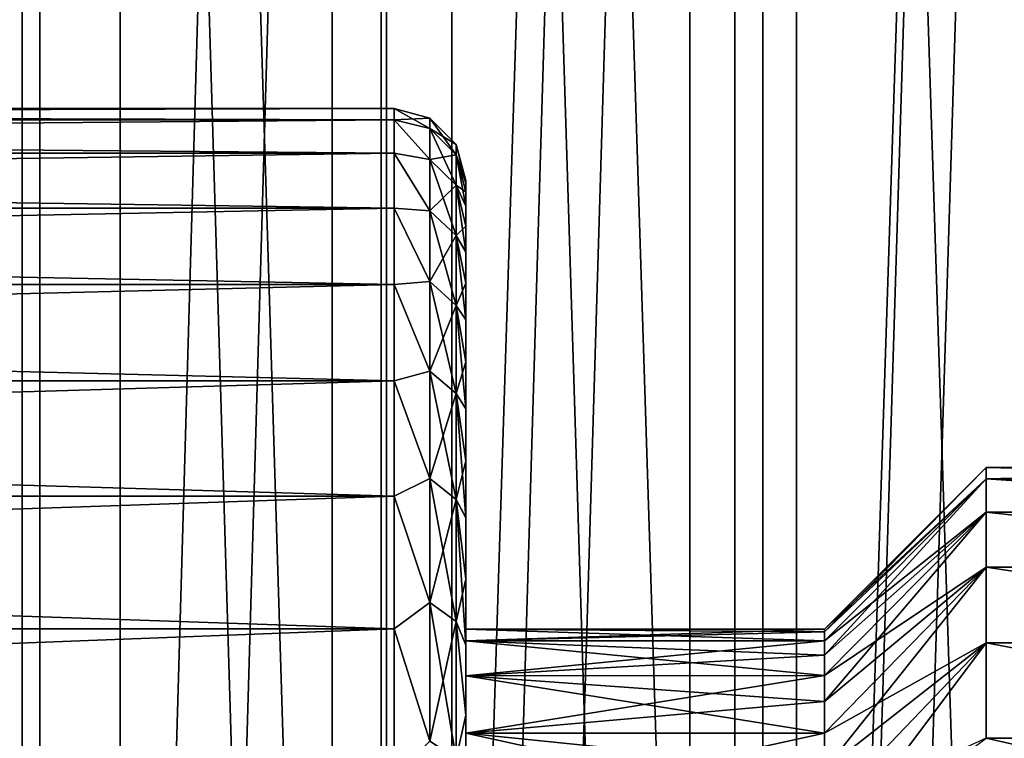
# Model space of a CAD drawing. Header units: millimetres. Extents: x -56 to 60, y -2 to 74.
# Tile 67 of 256: x -24.99 to -19.5, y 25.39 to 29.4. Entities that reach past the tile are written whole.
import ezdxf

# ---------------------------------------------------------------- set-up
doc = ezdxf.new("R2010")
doc.units = ezdxf.units.MM
doc.header["$LTSCALE"] = 127.314815
for name, color, linetype in [('100', 7, 'CONTINUOUS'), ('101', 7, 'CONTINUOUS'), ('105', 7, 'CONTINUOUS'), ('106', 7, 'CONTINUOUS'), ('108', 7, 'CONTINUOUS'), ('109', 7, 'CONTINUOUS'), ('110', 7, 'CONTINUOUS'), ('111', 7, 'CONTINUOUS'), ('136', 7, 'CONTINUOUS'), ('137', 7, 'CONTINUOUS'), ('145', 7, 'CONTINUOUS'), ('148', 7, 'CONTINUOUS'), ('149', 7, 'CONTINUOUS'), ('150', 7, 'CONTINUOUS'), ('22', 7, 'CONTINUOUS'), ('23', 7, 'CONTINUOUS'), ('24', 7, 'CONTINUOUS'), ('25', 7, 'CONTINUOUS'), ('99', 7, 'CONTINUOUS')]:
    doc.layers.add(name, color=color, linetype=linetype)

msp = doc.modelspace()

# ---------------------------------------------------------------- linework, layer by layer
at = {"layer": '100', "color": 7, "linetype": 'CONTINUOUS', "true_color": 0x96918c}
for points in [[(-22.5, 26), (-22.5, 25.9346, -0.9544), (-22.5, 28.5), (-22.5, 26)], [(-22.5, 28.5), (-22.5, 25.9346, -0.9544), (-22.5, 28.4837, -0.5544), (-22.5, 28.5)], [(-22.5, 28.4837, 0.5544), (-22.5, 26), (-22.5, 28.5), (-22.5, 28.4837, 0.5544)], [(-22.5, 28.4837, -0.5544), (-22.5, 25.9346, -0.9544), (-22.5, 28.4356, -1.1039), (-22.5, 28.4837, -0.5544)], [(-22.5, 25.9346, 0.9544), (-22.5, 26), (-22.5, 28.4837, 0.5544), (-22.5, 25.9346, 0.9544)], [(-22.5, 28.4356, 1.1039), (-22.5, 25.9346, 0.9544), (-22.5, 28.4837, 0.5544), (-22.5, 28.4356, 1.1039)], [(-22.5, 25.9346, -0.9544), (-22.5, 25.7402, -1.8887), (-22.5, 28.4356, -1.1039), (-22.5, 25.9346, -0.9544)], [(-22.5, 28.4356, -1.1039), (-22.5, 25.7402, -1.8887), (-22.5, 28.3558, -1.6486), (-22.5, 28.4356, -1.1039)], [(-22.5, 28.3558, 1.6487), (-22.5, 25.9346, 0.9544), (-22.5, 28.4356, 1.1039), (-22.5, 28.3558, 1.6487)], [(-22.5, 28.3558, -1.6486), (-22.5, 25.7402, -1.8887), (-22.5, 28.2439, -2.1902), (-22.5, 28.3558, -1.6486)], [(-22.5, 25.7402, 1.8887), (-22.5, 25.9346, 0.9544), (-22.5, 28.3558, 1.6487), (-22.5, 25.7402, 1.8887)], [(-22.5, 28.2439, 2.1903), (-22.5, 25.7402, 1.8887), (-22.5, 28.3558, 1.6487), (-22.5, 28.2439, 2.1903)], [(-22.5, 25.7402, -1.8887), (-22.5, 25.4205, -2.7884), (-22.5, 28.2439, -2.1902), (-22.5, 25.7402, -1.8887)], [(-22.5, 28.2439, -2.1902), (-22.5, 25.4205, -2.7884), (-22.5, 28.1009, -2.7247), (-22.5, 28.2439, -2.1902)], [(-22.5, 28.1008, 2.7247), (-22.5, 25.7402, 1.8887), (-22.5, 28.2439, 2.1903), (-22.5, 28.1008, 2.7247)], [(-22.5, 28.1009, -2.7247), (-22.5, 25.4205, -2.7884), (-22.5, 27.9274, -3.2482), (-22.5, 28.1009, -2.7247)], [(-22.5, 25.4205, 2.7884), (-22.5, 25.7402, 1.8887), (-22.5, 28.1008, 2.7247), (-22.5, 25.4205, 2.7884)], [(-22.5, 27.9274, 3.2482), (-22.5, 25.4205, 2.7884), (-22.5, 28.1008, 2.7247), (-22.5, 27.9274, 3.2482)], [(-22.5, 25.4205, -2.7884), (-22.5, 24.9812, -3.6366), (-22.5, 27.9274, -3.2482), (-22.5, 25.4205, -2.7884)], [(-22.5, 27.9274, -3.2482), (-22.5, 24.9812, -3.6366), (-22.5, 27.723, -3.7626), (-22.5, 27.9274, -3.2482)], [(-22.5, 24.9812, 3.6366), (-22.5, 25.4205, 2.7884), (-22.5, 27.9274, 3.2482), (-22.5, 24.9812, 3.6366)], [(-22.5, 27.723, 3.7626), (-22.5, 24.9812, 3.6366), (-22.5, 27.9274, 3.2482), (-22.5, 27.723, 3.7626)], [(-22.5, 24.9812, -3.6366), (-22.5, 24.4297, -4.4179), (-22.5, 27.723, -3.7626), (-22.5, 24.9812, -3.6366)], [(-22.5, 27.723, -3.7626), (-22.5, 24.4297, -4.4179), (-22.5, 27.4896, -4.2634), (-22.5, 27.723, -3.7626)], [(-22.5, 27.4896, 4.2635), (-22.5, 24.9812, 3.6366), (-22.5, 27.723, 3.7626), (-22.5, 27.4896, 4.2635)], [(-22.5, 27.4896, -4.2634), (-22.5, 24.4297, -4.4179), (-22.5, 27.2276, -4.7492), (-22.5, 27.4896, -4.2634)], [(-22.5, 24.4297, 4.4179), (-22.5, 24.9812, 3.6366), (-22.5, 27.4896, 4.2635), (-22.5, 24.4297, 4.4179)], [(-22.5, 27.2275, 4.7493), (-22.5, 24.4297, 4.4179), (-22.5, 27.4896, 4.2635), (-22.5, 27.2275, 4.7493)], [(-22.5, 24.4297, -4.4179), (-22.5, 23.7774, -5.1161), (-22.5, 27.2276, -4.7492), (-22.5, 24.4297, -4.4179)], [(-22.5, 27.2276, -4.7492), (-22.5, 23.7774, -5.1161), (-22.5, 26.937, -5.2204), (-22.5, 27.2276, -4.7492)], [(-22.5, 23.7774, 5.1161), (-22.5, 24.4297, 4.4179), (-22.5, 27.2275, 4.7493), (-22.5, 23.7774, 5.1161)], [(-22.5, 26.9369, 5.2205), (-22.5, 23.7774, 5.1161), (-22.5, 27.2275, 4.7493), (-22.5, 26.9369, 5.2205)], [(-22.5, 23.7774, -5.1161), (-22.5, 23.0367, -5.7186), (-22.5, 26.937, -5.2204), (-22.5, 23.7774, -5.1161)], [(-22.5, 26.937, -5.2204), (-22.5, 23.0367, -5.7186), (-22.5, 26.6206, -5.6725), (-22.5, 26.937, -5.2204)], [(-22.5, 26.6205, 5.6725), (-22.5, 23.7774, 5.1161), (-22.5, 26.9369, 5.2205), (-22.5, 26.6205, 5.6725)], [(-22.5, 26.6206, -5.6725), (-22.5, 23.0367, -5.7186), (-22.5, 26.2776, -6.106), (-22.5, 26.6206, -5.6725)], [(-22.5, 23.0367, 5.7186), (-22.5, 23.7774, 5.1161), (-22.5, 26.6205, 5.6725), (-22.5, 23.0367, 5.7186)], [(-22.5, 26.2776, 6.1061), (-22.5, 23.0367, 5.7186), (-22.5, 26.6205, 5.6725), (-22.5, 26.2776, 6.1061)], [(-22.5, 23.0367, -5.7186), (-22.5, 22.2209, -6.2149), (-22.5, 26.2776, -6.106), (-22.5, 23.0367, -5.7186)], [(-22.5, 26.2776, -6.106), (-22.5, 22.2209, -6.2149), (-22.5, 25.9098, -6.5195), (-22.5, 26.2776, -6.106)], [(-22.5, 22.2209, 6.2149), (-22.5, 23.0367, 5.7186), (-22.5, 26.2776, 6.1061), (-22.5, 22.2209, 6.2149)], [(-22.5, 25.9097, 6.5196), (-22.5, 22.2209, 6.2149), (-22.5, 26.2776, 6.1061), (-22.5, 25.9097, 6.5196)], [(-22.5, 21.3444, -6.5957), (-22.5, 20.4236, -6.8537), (-22.5, 25.9098, -6.5195), (-22.5, 21.3444, -6.5957)], [(-22.5, 25.9098, -6.5195), (-22.5, 20.4236, -6.8537), (-22.5, 25.5198, -6.9095), (-22.5, 25.9098, -6.5195)], [(-22.5, 22.2209, -6.2149), (-22.5, 21.3444, -6.5957), (-22.5, 25.9098, -6.5195), (-22.5, 22.2209, -6.2149)], [(-22.5, 21.3444, 6.5957), (-22.5, 22.2209, 6.2149), (-22.5, 25.9097, 6.5196), (-22.5, 21.3444, 6.5957)], [(-22.5, 25.5198, 6.9095), (-22.5, 21.3444, 6.5957), (-22.5, 25.9097, 6.5196), (-22.5, 25.5198, 6.9095)], [(-22.5, 20.4236, -6.8537), (-22.5, 19.4774, -6.9836), (-22.5, 25.5198, -6.9095), (-22.5, 20.4236, -6.8537)], [(-22.5, 25.5198, -6.9095), (-22.5, 19.4774, -6.9836), (-22.5, 25.1064, -7.2773), (-22.5, 25.5198, -6.9095)], [(-22.5, 20.4236, 6.8537), (-22.5, 21.3444, 6.5957), (-22.5, 25.5198, 6.9095), (-22.5, 20.4236, 6.8537)], [(-22.5, 19.4774, 6.9836), (-22.5, 20.4236, 6.8537), (-22.5, 25.5198, 6.9095), (-22.5, 19.4774, 6.9836)], [(-22.5, 25.1064, 7.2774), (-22.5, 19.4774, 6.9836), (-22.5, 25.5198, 6.9095), (-22.5, 25.1064, 7.2774)]]:
    msp.add_3dface(points, dxfattribs=at)
at = {"layer": '101', "color": 7, "linetype": 'CONTINUOUS', "true_color": 0x96918c}
for points in [[(-19.6, 26.9), (-19.6, 26.8377, 0.9901), (-16.8, 26.9), (-19.6, 26.9)], [(-16.8, 26.9), (-19.6, 26.8377, 0.9901), (-16.8, 26.8377, 0.9901), (-16.8, 26.9)], [(-19.6, 26.8377, 0.9901), (-19.6, 26.6518, 1.9647), (-16.8, 26.6518, 1.9646), (-19.6, 26.8377, 0.9901)], [(-16.8, 26.8377, 0.9901), (-19.6, 26.8377, 0.9901), (-16.8, 26.6518, 1.9646), (-16.8, 26.8377, 0.9901)], [(-19.6, 26.6518, 1.9647), (-19.6, 26.3452, 2.9082), (-16.8, 26.3453, 2.9081), (-19.6, 26.6518, 1.9647)], [(-16.8, 26.6518, 1.9646), (-19.6, 26.6518, 1.9647), (-16.8, 26.3453, 2.9081), (-16.8, 26.6518, 1.9646)], [(-16.8, 26.3453, 2.9081), (-19.6, 26.3452, 2.9082), (-16.8, 25.9229, 3.8058), (-16.8, 26.3453, 2.9081)], [(-19.6, 26.3452, 2.9082), (-19.6, 25.9228, 3.8059), (-16.8, 25.9229, 3.8058), (-19.6, 26.3452, 2.9082)], [(-16.8, 25.9229, 3.8058), (-19.6, 25.9228, 3.8059), (-16.8, 25.3913, 4.6435), (-16.8, 25.9229, 3.8058)], [(-19.6, 25.9228, 3.8059), (-19.6, 25.3912, 4.6435), (-16.8, 25.3913, 4.6435), (-19.6, 25.9228, 3.8059)], [(-16.8, 25.3913, 4.6435), (-19.6, 25.3912, 4.6435), (-16.8, 24.7589, 5.4079), (-16.8, 25.3913, 4.6435)]]:
    msp.add_3dface(points, dxfattribs=at)
at = {"layer": '105', "color": 7, "linetype": 'CONTINUOUS', "true_color": 0x96918c}
for points in [[(-44.6, 28.9), (-22.9, 28.9), (-22.9, 28.8378, -1.1084), (-44.6, 28.9)], [(-44.6, 28.8378, -1.1084), (-44.6, 28.9), (-22.9, 28.8378, -1.1084), (-44.6, 28.8378, -1.1084)], [(-44.6, 28.6518, -2.203), (-44.6, 28.8378, -1.1084), (-22.9, 28.6518, -2.203), (-44.6, 28.6518, -2.203)], [(-22.9, 28.6518, -2.203), (-44.6, 28.8378, -1.1084), (-22.9, 28.8378, -1.1084), (-22.9, 28.6518, -2.203)], [(-44.6, 28.3444, -3.2698), (-44.6, 28.6518, -2.203), (-22.9, 28.3444, -3.2698), (-44.6, 28.3444, -3.2698)], [(-22.9, 28.3444, -3.2698), (-44.6, 28.6518, -2.203), (-22.9, 28.6518, -2.203), (-22.9, 28.3444, -3.2698)], [(-44.6, 27.9196, -4.2954), (-44.6, 28.3444, -3.2698), (-22.9, 27.9196, -4.2955), (-44.6, 27.9196, -4.2954)], [(-22.9, 27.9196, -4.2955), (-44.6, 28.3444, -3.2698), (-22.9, 28.3444, -3.2698), (-22.9, 27.9196, -4.2955)], [(-44.6, 27.3826, -5.2671), (-44.6, 27.9196, -4.2954), (-22.9, 27.3826, -5.2671), (-44.6, 27.3826, -5.2671)], [(-22.9, 27.3826, -5.2671), (-44.6, 27.9196, -4.2954), (-22.9, 27.9196, -4.2955), (-22.9, 27.3826, -5.2671)], [(-44.6, 26.7401, -6.1725), (-44.6, 27.3826, -5.2671), (-22.9, 26.7401, -6.1725), (-44.6, 26.7401, -6.1725)], [(-22.9, 26.7401, -6.1725), (-44.6, 27.3826, -5.2671), (-22.9, 27.3826, -5.2671), (-22.9, 26.7401, -6.1725)], [(-44.6, 26.0004, -7.0004), (-44.6, 26.7401, -6.1725), (-22.9, 26.0004, -7.0004), (-44.6, 26.0004, -7.0004)], [(-22.9, 26.0004, -7.0004), (-44.6, 26.7401, -6.1725), (-22.9, 26.7401, -6.1725), (-22.9, 26.0004, -7.0004)], [(-44.6, 25.1725, -7.7401), (-44.6, 26.0004, -7.0004), (-22.9, 25.1725, -7.7401), (-44.6, 25.1725, -7.7401)], [(-22.9, 25.1725, -7.7401), (-44.6, 26.0004, -7.0004), (-22.9, 26.0004, -7.0004), (-22.9, 25.1725, -7.7401)]]:
    msp.add_3dface(points, dxfattribs=at)
at = {"layer": '106', "color": 7, "linetype": 'CONTINUOUS', "true_color": 0x96918c}
for points in [[(-19.6, 26.9), (-16.8, 26.9), (-16.8, 26.8377, -0.9901), (-19.6, 26.9)], [(-19.6, 26.8377, -0.9901), (-19.6, 26.9), (-16.8, 26.8377, -0.9901), (-19.6, 26.8377, -0.9901)], [(-19.6, 26.6518, -1.9647), (-19.6, 26.8377, -0.9901), (-16.8, 26.6518, -1.9646), (-19.6, 26.6518, -1.9647)], [(-16.8, 26.6518, -1.9646), (-19.6, 26.8377, -0.9901), (-16.8, 26.8377, -0.9901), (-16.8, 26.6518, -1.9646)], [(-19.6, 26.3452, -2.9082), (-19.6, 26.6518, -1.9647), (-16.8, 26.3453, -2.9081), (-19.6, 26.3452, -2.9082)], [(-16.8, 26.3453, -2.9081), (-19.6, 26.6518, -1.9647), (-16.8, 26.6518, -1.9646), (-16.8, 26.3453, -2.9081)], [(-16.8, 25.9229, -3.8058), (-19.6, 26.3452, -2.9082), (-16.8, 26.3453, -2.9081), (-16.8, 25.9229, -3.8058)], [(-19.6, 25.9228, -3.8059), (-19.6, 26.3452, -2.9082), (-16.8, 25.9229, -3.8058), (-19.6, 25.9228, -3.8059)], [(-16.8, 25.3913, -4.6435), (-19.6, 25.9228, -3.8059), (-16.8, 25.9229, -3.8058), (-16.8, 25.3913, -4.6435)], [(-19.6, 25.3912, -4.6435), (-19.6, 25.9228, -3.8059), (-16.8, 25.3913, -4.6435), (-19.6, 25.3912, -4.6435)], [(-16.8, 24.7589, -5.4079), (-19.6, 25.3912, -4.6435), (-16.8, 25.3913, -4.6435), (-16.8, 24.7589, -5.4079)]]:
    msp.add_3dface(points, dxfattribs=at)
at = {"layer": '108', "color": 7, "linetype": 'CONTINUOUS', "true_color": 0x96918c}
for points in [[(-22.5, 26), (-22.5, 25.9346, 0.9544), (-20.5, 26), (-22.5, 26)], [(-20.5, 26), (-22.5, 25.9346, 0.9544), (-20.5, 25.9837, 0.4777), (-20.5, 26)], [(-20.5, 25.9837, 0.4777), (-22.5, 25.9346, 0.9544), (-20.5, 25.9348, 0.9532), (-20.5, 25.9837, 0.4777)], [(-22.5, 25.9346, 0.9544), (-22.5, 25.7402, 1.8887), (-20.5, 25.9348, 0.9532), (-22.5, 25.9346, 0.9544)], [(-20.5, 25.9348, 0.9532), (-22.5, 25.7402, 1.8887), (-20.5, 25.8536, 1.4242), (-20.5, 25.9348, 0.9532)], [(-20.5, 25.8536, 1.4242), (-22.5, 25.7402, 1.8887), (-20.5, 25.7404, 1.8886), (-20.5, 25.8536, 1.4242)], [(-22.5, 25.7402, 1.8887), (-22.5, 25.4205, 2.7884), (-20.5, 25.7404, 1.8886), (-22.5, 25.7402, 1.8887)], [(-20.5, 25.7404, 1.8886), (-22.5, 25.4205, 2.7884), (-20.5, 25.5958, 2.3442), (-20.5, 25.7404, 1.8886)], [(-20.5, 25.5958, 2.3442), (-22.5, 25.4205, 2.7884), (-20.5, 25.4205, 2.7888), (-20.5, 25.5958, 2.3442)], [(-22.5, 25.4205, 2.7884), (-22.5, 24.9812, 3.6366), (-20.5, 25.4205, 2.7888), (-22.5, 25.4205, 2.7884)], [(-20.5, 25.4205, 2.7888), (-22.5, 24.9812, 3.6366), (-20.5, 25.2152, 3.2205), (-20.5, 25.4205, 2.7888)]]:
    msp.add_3dface(points, dxfattribs=at)
at = {"layer": '109', "color": 7, "linetype": 'CONTINUOUS', "true_color": 0x96918c}
for points in [[(-20.5, 26), (-20.5, 25.9837, 0.4777), (-19.6, 26.9), (-20.5, 26)], [(-19.6, 26.9), (-20.5, 25.9837, 0.4777), (-19.6, 26.8377, 0.9901), (-19.6, 26.9)], [(-20.5, 25.9837, 0.4777), (-20.5, 25.9348, 0.9532), (-19.6, 26.8377, 0.9901), (-20.5, 25.9837, 0.4777)], [(-20.5, 25.9348, 0.9532), (-20.5, 25.8536, 1.4242), (-19.6, 26.8377, 0.9901), (-20.5, 25.9348, 0.9532)], [(-19.6, 26.8377, 0.9901), (-20.5, 25.8536, 1.4242), (-19.6, 26.6518, 1.9647), (-19.6, 26.8377, 0.9901)], [(-20.5, 25.8536, 1.4242), (-20.5, 25.7404, 1.8886), (-19.6, 26.6518, 1.9647), (-20.5, 25.8536, 1.4242)], [(-20.5, 25.7404, 1.8886), (-20.5, 25.5958, 2.3442), (-19.6, 26.6518, 1.9647), (-20.5, 25.7404, 1.8886)], [(-19.6, 26.6518, 1.9647), (-20.5, 25.5958, 2.3442), (-19.6, 26.3452, 2.9082), (-19.6, 26.6518, 1.9647)], [(-20.5, 25.5958, 2.3442), (-20.5, 25.4205, 2.7888), (-19.6, 26.3452, 2.9082), (-20.5, 25.5958, 2.3442)], [(-20.5, 25.4205, 2.7888), (-20.5, 25.2152, 3.2205), (-19.6, 26.3452, 2.9082), (-20.5, 25.4205, 2.7888)], [(-19.6, 26.3452, 2.9082), (-20.5, 25.2152, 3.2205), (-19.6, 25.9228, 3.8059), (-19.6, 26.3452, 2.9082)], [(-20.5, 25.2152, 3.2205), (-20.5, 24.9809, 3.6371), (-19.6, 25.9228, 3.8059), (-20.5, 25.2152, 3.2205)], [(-20.5, 24.9809, 3.6371), (-20.5, 24.7188, 4.0368), (-19.6, 25.9228, 3.8059), (-20.5, 24.9809, 3.6371)], [(-19.6, 25.9228, 3.8059), (-20.5, 24.7188, 4.0368), (-19.6, 25.3912, 4.6435), (-19.6, 25.9228, 3.8059)]]:
    msp.add_3dface(points, dxfattribs=at)
at = {"layer": '110', "color": 7, "linetype": 'CONTINUOUS', "true_color": 0x96918c}
for points in [[(-22.5, 25.9346, -0.9544), (-22.5, 26), (-20.5, 25.9348, -0.9532), (-22.5, 25.9346, -0.9544)], [(-22.5, 26), (-20.5, 26), (-20.5, 25.9837, -0.4777), (-22.5, 26)], [(-20.5, 25.9348, -0.9532), (-22.5, 26), (-20.5, 25.9837, -0.4777), (-20.5, 25.9348, -0.9532)], [(-20.5, 25.8536, -1.4242), (-22.5, 25.9346, -0.9544), (-20.5, 25.9348, -0.9532), (-20.5, 25.8536, -1.4242)], [(-22.5, 25.7402, -1.8887), (-22.5, 25.9346, -0.9544), (-20.5, 25.7404, -1.8886), (-22.5, 25.7402, -1.8887)], [(-20.5, 25.7404, -1.8886), (-22.5, 25.9346, -0.9544), (-20.5, 25.8536, -1.4242), (-20.5, 25.7404, -1.8886)], [(-20.5, 25.5958, -2.3442), (-22.5, 25.7402, -1.8887), (-20.5, 25.7404, -1.8886), (-20.5, 25.5958, -2.3442)], [(-22.5, 25.4205, -2.7884), (-22.5, 25.7402, -1.8887), (-20.5, 25.4205, -2.7888), (-22.5, 25.4205, -2.7884)], [(-20.5, 25.4205, -2.7888), (-22.5, 25.7402, -1.8887), (-20.5, 25.5958, -2.3442), (-20.5, 25.4205, -2.7888)], [(-22.5, 24.9812, -3.6366), (-22.5, 25.4205, -2.7884), (-20.5, 24.9809, -3.6371), (-22.5, 24.9812, -3.6366)], [(-20.5, 24.9809, -3.6371), (-22.5, 25.4205, -2.7884), (-20.5, 25.2152, -3.2205), (-20.5, 24.9809, -3.6371)], [(-20.5, 25.2152, -3.2205), (-22.5, 25.4205, -2.7884), (-20.5, 25.4205, -2.7888), (-20.5, 25.2152, -3.2205)]]:
    msp.add_3dface(points, dxfattribs=at)
at = {"layer": '111', "color": 7, "linetype": 'CONTINUOUS', "true_color": 0x96918c}
for points in [[(-20.5, 26), (-19.6, 26.9), (-19.6, 26.8377, -0.9901), (-20.5, 26)], [(-20.5, 25.9837, -0.4777), (-20.5, 26), (-19.6, 26.8377, -0.9901), (-20.5, 25.9837, -0.4777)], [(-20.5, 25.9348, -0.9532), (-20.5, 25.9837, -0.4777), (-19.6, 26.8377, -0.9901), (-20.5, 25.9348, -0.9532)], [(-19.6, 26.6518, -1.9647), (-20.5, 25.9348, -0.9532), (-19.6, 26.8377, -0.9901), (-19.6, 26.6518, -1.9647)], [(-20.5, 25.7404, -1.8886), (-20.5, 25.8536, -1.4242), (-19.6, 26.6518, -1.9647), (-20.5, 25.7404, -1.8886)], [(-19.6, 26.3452, -2.9082), (-20.5, 25.7404, -1.8886), (-19.6, 26.6518, -1.9647), (-19.6, 26.3452, -2.9082)], [(-20.5, 25.8536, -1.4242), (-20.5, 25.9348, -0.9532), (-19.6, 26.6518, -1.9647), (-20.5, 25.8536, -1.4242)], [(-20.5, 25.4205, -2.7888), (-20.5, 25.5958, -2.3442), (-19.6, 26.3452, -2.9082), (-20.5, 25.4205, -2.7888)], [(-19.6, 25.9228, -3.8059), (-20.5, 25.4205, -2.7888), (-19.6, 26.3452, -2.9082), (-19.6, 25.9228, -3.8059)], [(-20.5, 25.5958, -2.3442), (-20.5, 25.7404, -1.8886), (-19.6, 26.3452, -2.9082), (-20.5, 25.5958, -2.3442)], [(-20.5, 24.9809, -3.6371), (-20.5, 25.2152, -3.2205), (-19.6, 25.9228, -3.8059), (-20.5, 24.9809, -3.6371)], [(-19.6, 25.3912, -4.6435), (-20.5, 24.9809, -3.6371), (-19.6, 25.9228, -3.8059), (-19.6, 25.3912, -4.6435)], [(-20.5, 25.2152, -3.2205), (-20.5, 25.4205, -2.7888), (-19.6, 25.9228, -3.8059), (-20.5, 25.2152, -3.2205)]]:
    msp.add_3dface(points, dxfattribs=at)
at = {"layer": '136', "color": 7, "linetype": 'CONTINUOUS', "true_color": 0x96918c}
for points in [[(-22.9, 28.9), (-22.9, 28.8378, 1.1084), (-22.7002, 28.8465), (-22.9, 28.9)], [(-22.7002, 28.8465), (-22.9, 28.8378, 1.1084), (-22.7002, 28.7888, 1.0646), (-22.7002, 28.8465)], [(-22.9, 28.8378, 1.1084), (-22.9, 28.6518, 2.203), (-22.7002, 28.6163, 2.1167), (-22.9, 28.8378, 1.1084)], [(-22.9, 28.8378, 1.1084), (-22.7002, 28.6163, 2.1167), (-22.7002, 28.7888, 1.0646), (-22.9, 28.8378, 1.1084)], [(-22.5536, 28.7), (-22.7002, 28.8465), (-22.7002, 28.7888, 1.0646), (-22.5536, 28.7)], [(-22.5536, 28.6431, 1.0488), (-22.5536, 28.7), (-22.7002, 28.7888, 1.0646), (-22.5536, 28.6431, 1.0488)], [(-22.7002, 28.6163, 2.1167), (-22.5536, 28.6431, 1.0488), (-22.7002, 28.7888, 1.0646), (-22.7002, 28.6163, 2.1167)], [(-22.9, 28.6518, 2.203), (-22.9, 28.3444, 3.2698), (-22.7002, 28.3311, 3.144), (-22.9, 28.6518, 2.203)], [(-22.9, 28.6518, 2.203), (-22.7002, 28.3311, 3.144), (-22.7002, 28.6163, 2.1167), (-22.9, 28.6518, 2.203)], [(-22.5, 28.5), (-22.5536, 28.7), (-22.5536, 28.6431, 1.0488), (-22.5, 28.5)], [(-22.5536, 28.4732, 2.0852), (-22.5536, 28.6431, 1.0488), (-22.7002, 28.6163, 2.1167), (-22.5536, 28.4732, 2.0852)], [(-22.7002, 28.3311, 3.144), (-22.5536, 28.4732, 2.0852), (-22.7002, 28.6163, 2.1167), (-22.7002, 28.3311, 3.144)], [(-22.5, 28.4356, 1.1039), (-22.5, 28.4837, 0.5544), (-22.5536, 28.6431, 1.0488), (-22.5, 28.4356, 1.1039)], [(-22.5536, 28.4732, 2.0852), (-22.5, 28.4356, 1.1039), (-22.5536, 28.6431, 1.0488), (-22.5536, 28.4732, 2.0852)], [(-22.5, 28.4837, 0.5544), (-22.5, 28.5), (-22.5536, 28.6431, 1.0488), (-22.5, 28.4837, 0.5544)], [(-22.5536, 28.1922, 3.0972), (-22.5536, 28.4732, 2.0852), (-22.7002, 28.3311, 3.144), (-22.5536, 28.1922, 3.0972)], [(-22.5, 28.2439, 2.1903), (-22.5, 28.3558, 1.6487), (-22.5536, 28.4732, 2.0852), (-22.5, 28.2439, 2.1903)], [(-22.5536, 28.1922, 3.0972), (-22.5, 28.2439, 2.1903), (-22.5536, 28.4732, 2.0852), (-22.5536, 28.1922, 3.0972)], [(-22.5, 28.3558, 1.6487), (-22.5, 28.4356, 1.1039), (-22.5536, 28.4732, 2.0852), (-22.5, 28.3558, 1.6487)], [(-22.9, 28.3444, 3.2698), (-22.9, 27.9196, 4.2954), (-22.7002, 27.9365, 4.1344), (-22.9, 28.3444, 3.2698)], [(-22.9, 28.3444, 3.2698), (-22.7002, 27.9365, 4.1344), (-22.7002, 28.3311, 3.144), (-22.9, 28.3444, 3.2698)], [(-22.7002, 27.9365, 4.1344), (-22.5536, 28.1922, 3.0972), (-22.7002, 28.3311, 3.144), (-22.7002, 27.9365, 4.1344)], [(-22.5, 28.1008, 2.7247), (-22.5, 28.2439, 2.1903), (-22.5536, 28.1922, 3.0972), (-22.5, 28.1008, 2.7247)], [(-22.5536, 27.8035, 4.0729), (-22.5536, 28.1922, 3.0972), (-22.7002, 27.9365, 4.1344), (-22.5536, 27.8035, 4.0729)], [(-22.5, 27.9274, 3.2482), (-22.5, 28.1008, 2.7247), (-22.5536, 28.1922, 3.0972), (-22.5, 27.9274, 3.2482)], [(-22.5536, 27.8035, 4.0729), (-22.5, 27.9274, 3.2482), (-22.5536, 28.1922, 3.0972), (-22.5536, 27.8035, 4.0729)], [(-22.9, 27.9196, 4.2954), (-22.7002, 27.4371, 5.0764), (-22.7002, 27.9365, 4.1344), (-22.9, 27.9196, 4.2954)], [(-22.7002, 27.4371, 5.0764), (-22.5536, 27.8035, 4.0729), (-22.7002, 27.9365, 4.1344), (-22.7002, 27.4371, 5.0764)], [(-22.9, 27.9196, 4.2954), (-22.9, 27.3826, 5.2671), (-22.7002, 27.4371, 5.0764), (-22.9, 27.9196, 4.2954)], [(-22.5, 27.723, 3.7626), (-22.5, 27.9274, 3.2482), (-22.5536, 27.8035, 4.0729), (-22.5, 27.723, 3.7626)], [(-22.5536, 27.3115, 5.0009), (-22.5536, 27.8035, 4.0729), (-22.7002, 27.4371, 5.0764), (-22.5536, 27.3115, 5.0009)], [(-22.5, 27.4896, 4.2635), (-22.5, 27.723, 3.7626), (-22.5536, 27.8035, 4.0729), (-22.5, 27.4896, 4.2635)], [(-22.5536, 27.3115, 5.0009), (-22.5, 27.4896, 4.2635), (-22.5536, 27.8035, 4.0729), (-22.5536, 27.3115, 5.0009)], [(-22.5, 27.2275, 4.7493), (-22.5, 27.4896, 4.2635), (-22.5536, 27.3115, 5.0009), (-22.5, 27.2275, 4.7493)], [(-22.9, 27.3826, 5.2671), (-22.7002, 26.8387, 5.9589), (-22.7002, 27.4371, 5.0764), (-22.9, 27.3826, 5.2671)], [(-22.7002, 26.8387, 5.9589), (-22.5536, 27.3115, 5.0009), (-22.7002, 27.4371, 5.0764), (-22.7002, 26.8387, 5.9589)], [(-22.9, 27.3826, 5.2671), (-22.9, 26.7401, 6.1725), (-22.7002, 26.8387, 5.9589), (-22.9, 27.3826, 5.2671)], [(-22.5536, 26.7221, 5.8702), (-22.5536, 27.3115, 5.0009), (-22.7002, 26.8387, 5.9589), (-22.5536, 26.7221, 5.8702)], [(-22.5, 26.9369, 5.2205), (-22.5, 27.2275, 4.7493), (-22.5536, 27.3115, 5.0009), (-22.5, 26.9369, 5.2205)], [(-22.5536, 26.7221, 5.8702), (-22.5, 26.9369, 5.2205), (-22.5536, 27.3115, 5.0009), (-22.5536, 26.7221, 5.8702)], [(-22.5, 26.6205, 5.6725), (-22.5, 26.9369, 5.2205), (-22.5536, 26.7221, 5.8702), (-22.5, 26.6205, 5.6725)], [(-22.9, 26.7401, 6.1725), (-22.7002, 26.1485, 6.7714), (-22.7002, 26.8387, 5.9589), (-22.9, 26.7401, 6.1725)], [(-22.7002, 26.1485, 6.7714), (-22.5536, 26.7221, 5.8702), (-22.7002, 26.8387, 5.9589), (-22.7002, 26.1485, 6.7714)], [(-22.9, 26.7401, 6.1725), (-22.9, 26.0004, 7.0004), (-22.7002, 26.1485, 6.7714), (-22.9, 26.7401, 6.1725)], [(-22.5536, 26.0422, 6.6707), (-22.5536, 26.7221, 5.8702), (-22.7002, 26.1485, 6.7714), (-22.5536, 26.0422, 6.6707)], [(-22.5, 26.2776, 6.1061), (-22.5, 26.6205, 5.6725), (-22.5536, 26.7221, 5.8702), (-22.5, 26.2776, 6.1061)], [(-22.5536, 26.0422, 6.6707), (-22.5, 26.2776, 6.1061), (-22.5536, 26.7221, 5.8702), (-22.5536, 26.0422, 6.6707)], [(-22.5, 25.9097, 6.5196), (-22.5, 26.2776, 6.1061), (-22.5536, 26.0422, 6.6707), (-22.5, 25.9097, 6.5196)], [(-22.9, 26.0004, 7.0004), (-22.7002, 25.3745, 7.5046), (-22.7002, 26.1485, 6.7714), (-22.9, 26.0004, 7.0004)], [(-22.7002, 25.3745, 7.5046), (-22.5536, 26.0422, 6.6707), (-22.7002, 26.1485, 6.7714), (-22.7002, 25.3745, 7.5046)], [(-22.5536, 25.2796, 7.393), (-22.5536, 26.0422, 6.6707), (-22.7002, 25.3745, 7.5046), (-22.5536, 25.2796, 7.393)], [(-22.5, 25.5198, 6.9095), (-22.5, 25.9097, 6.5196), (-22.5536, 26.0422, 6.6707), (-22.5, 25.5198, 6.9095)], [(-22.5536, 25.2796, 7.393), (-22.5, 25.5198, 6.9095), (-22.5536, 26.0422, 6.6707), (-22.5536, 25.2796, 7.393)], [(-22.9, 26.0004, 7.0004), (-22.9, 25.1725, 7.7401), (-22.7002, 25.3745, 7.5046), (-22.9, 26.0004, 7.0004)], [(-22.5, 25.1064, 7.2774), (-22.5, 25.5198, 6.9095), (-22.5536, 25.2796, 7.393), (-22.5, 25.1064, 7.2774)]]:
    msp.add_3dface(points, dxfattribs=at)
at = {"layer": '137', "color": 7, "linetype": 'CONTINUOUS', "true_color": 0x96918c}
for points in [[(-22.9, 28.8378, -1.1084), (-22.9, 28.9), (-22.7002, 28.7888, -1.0646), (-22.9, 28.8378, -1.1084)], [(-22.9, 28.9), (-22.7002, 28.8465), (-22.7002, 28.7888, -1.0646), (-22.9, 28.9)], [(-22.9, 28.6518, -2.203), (-22.9, 28.8378, -1.1084), (-22.7002, 28.6163, -2.1167), (-22.9, 28.6518, -2.203)], [(-22.9, 28.8378, -1.1084), (-22.7002, 28.7888, -1.0646), (-22.7002, 28.6163, -2.1167), (-22.9, 28.8378, -1.1084)], [(-22.5536, 28.7), (-22.5536, 28.6431, -1.0488), (-22.7002, 28.8465), (-22.5536, 28.7)], [(-22.7002, 28.8465), (-22.5536, 28.6431, -1.0488), (-22.7002, 28.7888, -1.0646), (-22.7002, 28.8465)], [(-22.5536, 28.6431, -1.0488), (-22.5536, 28.4732, -2.0852), (-22.7002, 28.7888, -1.0646), (-22.5536, 28.6431, -1.0488)], [(-22.7002, 28.7888, -1.0646), (-22.5536, 28.4732, -2.0852), (-22.7002, 28.6163, -2.1167), (-22.7002, 28.7888, -1.0646)], [(-22.9, 28.3444, -3.2698), (-22.9, 28.6518, -2.203), (-22.7002, 28.3311, -3.144), (-22.9, 28.3444, -3.2698)], [(-22.9, 28.6518, -2.203), (-22.7002, 28.6163, -2.1167), (-22.7002, 28.3311, -3.144), (-22.9, 28.6518, -2.203)], [(-22.5, 28.5), (-22.5, 28.4837, -0.5544), (-22.5536, 28.7), (-22.5, 28.5)], [(-22.5536, 28.7), (-22.5, 28.4837, -0.5544), (-22.5536, 28.6431, -1.0488), (-22.5536, 28.7)], [(-22.5536, 28.4732, -2.0852), (-22.5536, 28.1922, -3.0972), (-22.7002, 28.6163, -2.1167), (-22.5536, 28.4732, -2.0852)], [(-22.7002, 28.6163, -2.1167), (-22.5536, 28.1922, -3.0972), (-22.7002, 28.3311, -3.144), (-22.7002, 28.6163, -2.1167)], [(-22.5, 28.4837, -0.5544), (-22.5, 28.4356, -1.1039), (-22.5536, 28.6431, -1.0488), (-22.5, 28.4837, -0.5544)], [(-22.5, 28.4356, -1.1039), (-22.5, 28.3558, -1.6486), (-22.5536, 28.6431, -1.0488), (-22.5, 28.4356, -1.1039)], [(-22.5536, 28.6431, -1.0488), (-22.5, 28.3558, -1.6486), (-22.5536, 28.4732, -2.0852), (-22.5536, 28.6431, -1.0488)], [(-22.5, 28.3558, -1.6486), (-22.5, 28.2439, -2.1902), (-22.5536, 28.4732, -2.0852), (-22.5, 28.3558, -1.6486)], [(-22.5, 28.2439, -2.1902), (-22.5, 28.1009, -2.7247), (-22.5536, 28.4732, -2.0852), (-22.5, 28.2439, -2.1902)], [(-22.5536, 28.4732, -2.0852), (-22.5, 28.1009, -2.7247), (-22.5536, 28.1922, -3.0972), (-22.5536, 28.4732, -2.0852)], [(-22.9, 27.9196, -4.2955), (-22.9, 28.3444, -3.2698), (-22.7002, 27.9365, -4.1344), (-22.9, 27.9196, -4.2955)], [(-22.9, 28.3444, -3.2698), (-22.7002, 28.3311, -3.144), (-22.7002, 27.9365, -4.1344), (-22.9, 28.3444, -3.2698)], [(-22.5536, 28.1922, -3.0972), (-22.5536, 27.8035, -4.0729), (-22.7002, 28.3311, -3.144), (-22.5536, 28.1922, -3.0972)], [(-22.7002, 28.3311, -3.144), (-22.5536, 27.8035, -4.0729), (-22.7002, 27.9365, -4.1344), (-22.7002, 28.3311, -3.144)], [(-22.5, 28.1009, -2.7247), (-22.5, 27.9274, -3.2482), (-22.5536, 28.1922, -3.0972), (-22.5, 28.1009, -2.7247)], [(-22.5, 27.9274, -3.2482), (-22.5, 27.723, -3.7626), (-22.5536, 28.1922, -3.0972), (-22.5, 27.9274, -3.2482)], [(-22.5536, 28.1922, -3.0972), (-22.5, 27.723, -3.7626), (-22.5536, 27.8035, -4.0729), (-22.5536, 28.1922, -3.0972)], [(-22.9, 27.9196, -4.2955), (-22.7002, 27.9365, -4.1344), (-22.7002, 27.4371, -5.0764), (-22.9, 27.9196, -4.2955)], [(-22.5536, 27.8035, -4.0729), (-22.5536, 27.3115, -5.0009), (-22.7002, 27.9365, -4.1344), (-22.5536, 27.8035, -4.0729)], [(-22.7002, 27.9365, -4.1344), (-22.5536, 27.3115, -5.0009), (-22.7002, 27.4371, -5.0764), (-22.7002, 27.9365, -4.1344)], [(-22.9, 27.3826, -5.2671), (-22.9, 27.9196, -4.2955), (-22.7002, 27.4371, -5.0764), (-22.9, 27.3826, -5.2671)], [(-22.5, 27.723, -3.7626), (-22.5, 27.4896, -4.2634), (-22.5536, 27.8035, -4.0729), (-22.5, 27.723, -3.7626)], [(-22.5, 27.4896, -4.2634), (-22.5, 27.2276, -4.7492), (-22.5536, 27.8035, -4.0729), (-22.5, 27.4896, -4.2634)], [(-22.5536, 27.8035, -4.0729), (-22.5, 27.2276, -4.7492), (-22.5536, 27.3115, -5.0009), (-22.5536, 27.8035, -4.0729)], [(-22.9, 27.3826, -5.2671), (-22.7002, 27.4371, -5.0764), (-22.7002, 26.8387, -5.9589), (-22.9, 27.3826, -5.2671)], [(-22.5536, 27.3115, -5.0009), (-22.5536, 26.7221, -5.8702), (-22.7002, 27.4371, -5.0764), (-22.5536, 27.3115, -5.0009)], [(-22.7002, 27.4371, -5.0764), (-22.5536, 26.7221, -5.8702), (-22.7002, 26.8387, -5.9589), (-22.7002, 27.4371, -5.0764)], [(-22.9, 26.7401, -6.1725), (-22.9, 27.3826, -5.2671), (-22.7002, 26.8387, -5.9589), (-22.9, 26.7401, -6.1725)], [(-22.5, 27.2276, -4.7492), (-22.5, 26.937, -5.2204), (-22.5536, 27.3115, -5.0009), (-22.5, 27.2276, -4.7492)], [(-22.5, 26.937, -5.2204), (-22.5, 26.6206, -5.6725), (-22.5536, 27.3115, -5.0009), (-22.5, 26.937, -5.2204)], [(-22.5536, 27.3115, -5.0009), (-22.5, 26.6206, -5.6725), (-22.5536, 26.7221, -5.8702), (-22.5536, 27.3115, -5.0009)], [(-22.9, 26.7401, -6.1725), (-22.7002, 26.8387, -5.9589), (-22.7002, 26.1485, -6.7714), (-22.9, 26.7401, -6.1725)], [(-22.5536, 26.7221, -5.8702), (-22.5536, 26.0422, -6.6707), (-22.7002, 26.8387, -5.9589), (-22.5536, 26.7221, -5.8702)], [(-22.7002, 26.8387, -5.9589), (-22.5536, 26.0422, -6.6707), (-22.7002, 26.1485, -6.7714), (-22.7002, 26.8387, -5.9589)], [(-22.9, 26.0004, -7.0004), (-22.9, 26.7401, -6.1725), (-22.7002, 26.1485, -6.7714), (-22.9, 26.0004, -7.0004)], [(-22.5, 26.6206, -5.6725), (-22.5, 26.2776, -6.106), (-22.5536, 26.7221, -5.8702), (-22.5, 26.6206, -5.6725)], [(-22.5, 26.2776, -6.106), (-22.5, 25.9098, -6.5195), (-22.5536, 26.7221, -5.8702), (-22.5, 26.2776, -6.106)], [(-22.5536, 26.7221, -5.8702), (-22.5, 25.9098, -6.5195), (-22.5536, 26.0422, -6.6707), (-22.5536, 26.7221, -5.8702)], [(-22.9, 26.0004, -7.0004), (-22.7002, 26.1485, -6.7714), (-22.7002, 25.3745, -7.5046), (-22.9, 26.0004, -7.0004)], [(-22.5536, 26.0422, -6.6707), (-22.5536, 25.2796, -7.393), (-22.7002, 26.1485, -6.7714), (-22.5536, 26.0422, -6.6707)], [(-22.7002, 26.1485, -6.7714), (-22.5536, 25.2796, -7.393), (-22.7002, 25.3745, -7.5046), (-22.7002, 26.1485, -6.7714)], [(-22.5, 25.9098, -6.5195), (-22.5, 25.5198, -6.9095), (-22.5536, 26.0422, -6.6707), (-22.5, 25.9098, -6.5195)], [(-22.5536, 26.0422, -6.6707), (-22.5, 25.5198, -6.9095), (-22.5536, 25.2796, -7.393), (-22.5536, 26.0422, -6.6707)], [(-22.9, 25.1725, -7.7401), (-22.9, 26.0004, -7.0004), (-22.7002, 25.3745, -7.5046), (-22.9, 25.1725, -7.7401)], [(-22.5, 25.5198, -6.9095), (-22.5, 25.1064, -7.2773), (-22.5536, 25.2796, -7.393), (-22.5, 25.5198, -6.9095)]]:
    msp.add_3dface(points, dxfattribs=at)
at = {"layer": '145', "color": 7, "linetype": 'CONTINUOUS', "true_color": 0x96918c}
for points in [[(-25.1704, 6.7, 34.2447), (-25.17, 70.5, 34.245), (-23.2457, 6.7, 35.5793), (-25.1704, 6.7, 34.2447)], [(-25.17, 70.5, 34.245), (-23.2453, 70.5, 35.5796), (-23.2457, 6.7, 35.5793), (-25.17, 70.5, 34.245)], [(-23.2457, 6.7, 35.5793), (-23.2453, 70.5, 35.5796), (-21.2504, 6.7, 36.8059), (-23.2457, 6.7, 35.5793)], [(-23.2453, 70.5, 35.5796), (-21.25, 70.5, 36.8061), (-21.2504, 6.7, 36.8059), (-23.2453, 70.5, 35.5796)], [(-21.2504, 6.7, 36.8059), (-21.25, 70.5, 36.8061), (-19.1905, 6.7, 37.9206), (-21.2504, 6.7, 36.8059)], [(-21.25, 70.5, 36.8061), (-19.1902, 70.5, 37.9208), (-19.1905, 6.7, 37.9206), (-21.25, 70.5, 36.8061)]]:
    msp.add_3dface(points, dxfattribs=at)
at = {"layer": '148', "color": 7, "linetype": 'CONTINUOUS', "true_color": 0x96918c}
for points in [[(-26.9304, 6.7, 35.426), (-24.973, 6.7, 36.8321), (-26.9302, 72.5, 35.4261), (-26.9304, 6.7, 35.426)], [(-26.9302, 72.5, 35.4261), (-24.973, 6.7, 36.8321), (-24.9728, 72.5, 36.8322), (-26.9302, 72.5, 35.4261)], [(-24.973, 6.7, 36.8321), (-22.9423, 6.7, 38.1301), (-24.9728, 72.5, 36.8322), (-24.973, 6.7, 36.8321)], [(-24.9728, 72.5, 36.8322), (-22.9423, 6.7, 38.1301), (-22.9421, 72.5, 38.1301), (-24.9728, 72.5, 36.8322)], [(-22.9423, 6.7, 38.1301), (-20.8443, 6.7, 39.3162), (-22.9421, 72.5, 38.1301), (-22.9423, 6.7, 38.1301)], [(-22.9421, 72.5, 38.1301), (-20.8443, 6.7, 39.3162), (-20.8442, 72.5, 39.3163), (-22.9421, 72.5, 38.1301)], [(-20.8443, 6.7, 39.3162), (-18.6852, 6.7, 40.3871), (-20.8442, 72.5, 39.3163), (-20.8443, 6.7, 39.3162)], [(-20.8442, 72.5, 39.3163), (-18.6852, 6.7, 40.3871), (-18.6851, 72.5, 40.3871), (-20.8442, 72.5, 39.3163)]]:
    msp.add_3dface(points, dxfattribs=at)
at = {"layer": '149', "color": 7, "linetype": 'CONTINUOUS', "true_color": 0x96918c}
for points in [[(-23.2457, 6.7, -35.5793), (-25.17, 70.5, -34.245), (-25.1704, 6.7, -34.2447), (-23.2457, 6.7, -35.5793)], [(-23.2453, 70.5, -35.5796), (-25.17, 70.5, -34.245), (-23.2457, 6.7, -35.5793), (-23.2453, 70.5, -35.5796)], [(-21.2504, 6.7, -36.8059), (-23.2453, 70.5, -35.5796), (-23.2457, 6.7, -35.5793), (-21.2504, 6.7, -36.8059)], [(-21.25, 70.5, -36.8061), (-23.2453, 70.5, -35.5796), (-21.2504, 6.7, -36.8059), (-21.25, 70.5, -36.8061)], [(-19.1905, 6.7, -37.9206), (-21.25, 70.5, -36.8061), (-21.2504, 6.7, -36.8059), (-19.1905, 6.7, -37.9206)], [(-19.1902, 70.5, -37.9208), (-21.25, 70.5, -36.8061), (-19.1905, 6.7, -37.9206), (-19.1902, 70.5, -37.9208)]]:
    msp.add_3dface(points, dxfattribs=at)
at = {"layer": '150', "color": 7, "linetype": 'CONTINUOUS', "true_color": 0x96918c}
for points in [[(-24.973, 6.7, -36.8321), (-26.9304, 6.7, -35.426), (-26.9303, 72.5, -35.4261), (-24.973, 6.7, -36.8321)], [(-24.9728, 72.5, -36.8322), (-24.973, 6.7, -36.8321), (-26.9303, 72.5, -35.4261), (-24.9728, 72.5, -36.8322)], [(-22.9423, 6.7, -38.1301), (-24.973, 6.7, -36.8321), (-24.9728, 72.5, -36.8322), (-22.9423, 6.7, -38.1301)], [(-22.9421, 72.5, -38.1301), (-22.9423, 6.7, -38.1301), (-24.9728, 72.5, -36.8322), (-22.9421, 72.5, -38.1301)], [(-20.8443, 6.7, -39.3162), (-22.9423, 6.7, -38.1301), (-20.8442, 72.5, -39.3163), (-20.8443, 6.7, -39.3162)], [(-20.8442, 72.5, -39.3163), (-22.9423, 6.7, -38.1301), (-22.9421, 72.5, -38.1301), (-20.8442, 72.5, -39.3163)], [(-18.6852, 6.7, -40.3871), (-20.8443, 6.7, -39.3162), (-18.6851, 72.5, -40.3871), (-18.6852, 6.7, -40.3871)], [(-18.6851, 72.5, -40.3871), (-20.8443, 6.7, -39.3162), (-20.8442, 72.5, -39.3163), (-18.6851, 72.5, -40.3871)]]:
    msp.add_3dface(points, dxfattribs=at)
at = {"layer": '22', "color": 7, "linetype": 'CONTINUOUS', "true_color": 0x96918c}
for points in [[(-24.8743, 64.8, -33.8419), (-26.7004, -1, -32.4205), (-26.7008, 64.8, -32.4202), (-24.8743, 64.8, -33.8419)], [(-24.8739, -1, -33.8421), (-26.7004, -1, -32.4205), (-24.8743, 64.8, -33.8419), (-24.8739, -1, -33.8421)], [(-22.9722, 64.8, -35.1607), (-24.8739, -1, -33.8421), (-24.8743, 64.8, -33.8419), (-22.9722, 64.8, -35.1607)], [(-22.9718, -1, -35.161), (-24.8739, -1, -33.8421), (-22.9722, 64.8, -35.1607), (-22.9718, -1, -35.161)], [(-21.0004, 64.8, -36.3729), (-22.9718, -1, -35.161), (-22.9722, 64.8, -35.1607), (-21.0004, 64.8, -36.3729)], [(-21, -1, -36.3731), (-22.9718, -1, -35.161), (-21.0004, 64.8, -36.3729), (-21, -1, -36.3731)], [(-18.9647, 64.8, -37.4745), (-21, -1, -36.3731), (-21.0004, 64.8, -36.3729), (-18.9647, 64.8, -37.4745)], [(-18.9644, -1, -37.4747), (-21, -1, -36.3731), (-18.9647, 64.8, -37.4745), (-18.9644, -1, -37.4747)]]:
    msp.add_3dface(points, dxfattribs=at)
at = {"layer": '23', "color": 7, "linetype": 'CONTINUOUS', "true_color": 0x96918c}
for points in [[(-26.7008, 64.8, 32.4202), (-26.7004, -1, 32.4205), (-24.8743, 64.8, 33.8418), (-26.7008, 64.8, 32.4202)], [(-26.7004, -1, 32.4205), (-24.8739, -1, 33.8421), (-24.8743, 64.8, 33.8418), (-26.7004, -1, 32.4205)], [(-24.8743, 64.8, 33.8418), (-24.8739, -1, 33.8421), (-22.9722, 64.8, 35.1607), (-24.8743, 64.8, 33.8418)], [(-24.8739, -1, 33.8421), (-22.9718, -1, 35.161), (-22.9722, 64.8, 35.1607), (-24.8739, -1, 33.8421)], [(-22.9722, 64.8, 35.1607), (-22.9718, -1, 35.161), (-21.0004, 64.8, 36.3729), (-22.9722, 64.8, 35.1607)], [(-22.9718, -1, 35.161), (-21, -1, 36.3731), (-21.0004, 64.8, 36.3729), (-22.9718, -1, 35.161)], [(-21.0004, 64.8, 36.3729), (-21, -1, 36.3731), (-18.9647, 64.8, 37.4745), (-21.0004, 64.8, 36.3729)], [(-21, -1, 36.3731), (-18.9644, -1, 37.4747), (-18.9647, 64.8, 37.4745), (-21, -1, 36.3731)]]:
    msp.add_3dface(points, dxfattribs=at)
at = {"layer": '24', "color": 7, "linetype": 'CONTINUOUS', "true_color": 0x96918c}
for points in [[(-24.4263, 64.8, -31.6758), (-26.1948, 64.8, -30.2297), (-26.1944, 1, -30.23), (-24.4263, 64.8, -31.6758)], [(-24.4259, 1, -31.6761), (-24.4263, 64.8, -31.6758), (-26.1944, 1, -30.23), (-24.4259, 1, -31.6761)], [(-22.5781, 64.8, -33.0186), (-24.4263, 64.8, -31.6758), (-24.4259, 1, -31.6761), (-22.5781, 64.8, -33.0186)], [(-22.5777, 1, -33.0189), (-22.5781, 64.8, -33.0186), (-24.4259, 1, -31.6761), (-22.5777, 1, -33.0189)], [(-20.6562, 64.8, -34.2538), (-22.5781, 64.8, -33.0186), (-22.5777, 1, -33.0189), (-20.6562, 64.8, -34.2538)], [(-20.6559, 1, -34.254), (-20.6562, 64.8, -34.2538), (-22.5777, 1, -33.0189), (-20.6559, 1, -34.254)], [(-18.667, 64.8, -35.3772), (-20.6562, 64.8, -34.2538), (-20.6559, 1, -34.254), (-18.667, 64.8, -35.3772)], [(-18.6667, 1, -35.3773), (-18.667, 64.8, -35.3772), (-20.6559, 1, -34.254), (-18.6667, 1, -35.3773)]]:
    msp.add_3dface(points, dxfattribs=at)
at = {"layer": '25', "color": 7, "linetype": 'CONTINUOUS', "true_color": 0x96918c}
for points in [[(-26.1948, 64.8, 30.2297), (-24.4263, 64.8, 31.6758), (-26.1944, 1, 30.23), (-26.1948, 64.8, 30.2297)], [(-26.1944, 1, 30.23), (-24.4263, 64.8, 31.6758), (-24.4259, 1, 31.6761), (-26.1944, 1, 30.23)], [(-24.4263, 64.8, 31.6758), (-22.5781, 64.8, 33.0186), (-24.4259, 1, 31.6761), (-24.4263, 64.8, 31.6758)], [(-24.4259, 1, 31.6761), (-22.5781, 64.8, 33.0186), (-22.5777, 1, 33.0189), (-24.4259, 1, 31.6761)], [(-22.5781, 64.8, 33.0186), (-20.6562, 64.8, 34.2538), (-22.5777, 1, 33.0189), (-22.5781, 64.8, 33.0186)], [(-22.5777, 1, 33.0189), (-20.6562, 64.8, 34.2538), (-20.6559, 1, 34.254), (-22.5777, 1, 33.0189)], [(-20.6562, 64.8, 34.2538), (-18.667, 64.8, 35.3771), (-20.6559, 1, 34.254), (-20.6562, 64.8, 34.2538)], [(-20.6559, 1, 34.254), (-18.667, 64.8, 35.3771), (-18.6667, 1, 35.3773), (-20.6559, 1, 34.254)]]:
    msp.add_3dface(points, dxfattribs=at)
at = {"layer": '99', "color": 7, "linetype": 'CONTINUOUS', "true_color": 0x96918c}
for points in [[(-44.6, 28.9), (-44.6, 28.8378, 1.1084), (-22.9, 28.9), (-44.6, 28.9)], [(-22.9, 28.9), (-44.6, 28.8378, 1.1084), (-22.9, 28.8378, 1.1084), (-22.9, 28.9)], [(-44.6, 28.8378, 1.1084), (-44.6, 28.6518, 2.203), (-22.9, 28.8378, 1.1084), (-44.6, 28.8378, 1.1084)], [(-22.9, 28.8378, 1.1084), (-44.6, 28.6518, 2.203), (-22.9, 28.6518, 2.203), (-22.9, 28.8378, 1.1084)], [(-44.6, 28.6518, 2.203), (-44.6, 28.3444, 3.2698), (-22.9, 28.6518, 2.203), (-44.6, 28.6518, 2.203)], [(-22.9, 28.6518, 2.203), (-44.6, 28.3444, 3.2698), (-22.9, 28.3444, 3.2698), (-22.9, 28.6518, 2.203)], [(-44.6, 28.3444, 3.2698), (-44.6, 27.9196, 4.2954), (-22.9, 28.3444, 3.2698), (-44.6, 28.3444, 3.2698)], [(-22.9, 28.3444, 3.2698), (-44.6, 27.9196, 4.2954), (-22.9, 27.9196, 4.2954), (-22.9, 28.3444, 3.2698)], [(-44.6, 27.9196, 4.2954), (-44.6, 27.3826, 5.2671), (-22.9, 27.9196, 4.2954), (-44.6, 27.9196, 4.2954)], [(-22.9, 27.9196, 4.2954), (-44.6, 27.3826, 5.2671), (-22.9, 27.3826, 5.2671), (-22.9, 27.9196, 4.2954)], [(-44.6, 27.3826, 5.2671), (-44.6, 26.7401, 6.1725), (-22.9, 27.3826, 5.2671), (-44.6, 27.3826, 5.2671)], [(-22.9, 27.3826, 5.2671), (-44.6, 26.7401, 6.1725), (-22.9, 26.7401, 6.1725), (-22.9, 27.3826, 5.2671)], [(-44.6, 26.7401, 6.1725), (-44.6, 26.0004, 7.0004), (-22.9, 26.7401, 6.1725), (-44.6, 26.7401, 6.1725)], [(-22.9, 26.7401, 6.1725), (-44.6, 26.0004, 7.0004), (-22.9, 26.0004, 7.0004), (-22.9, 26.7401, 6.1725)], [(-44.6, 26.0004, 7.0004), (-44.6, 25.1725, 7.7401), (-22.9, 26.0004, 7.0004), (-44.6, 26.0004, 7.0004)], [(-22.9, 26.0004, 7.0004), (-44.6, 25.1725, 7.7401), (-22.9, 25.1725, 7.7401), (-22.9, 26.0004, 7.0004)]]:
    msp.add_3dface(points, dxfattribs=at)

doc.saveas('drawing.dxf')
